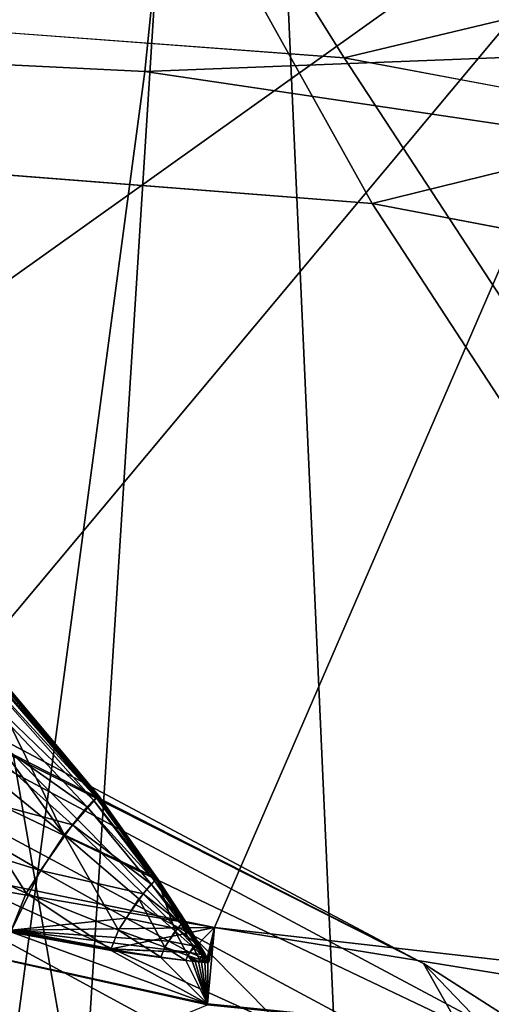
# Model space of a CAD drawing. Header units: metres. Extents: x -904 to 0, y -908 to 0.
# Tile 126 of 135: x -228 to -219, y -76 to -58. Entities that reach past the tile are written whole.
import ezdxf

# ---------------------------------------------------------------- set-up
doc = ezdxf.new("R2010")
doc.units = ezdxf.units.M

msp = doc.modelspace()

# ---------------------------------------------------------------- linework, layer by layer
at = {"layer": 'None'}
for points in [[(-239.314407, -51.557915, 226.902679), (-221.221985, -98.890182, 230.553024), (-242.650131, -103.940552, 237.516327)], [(-239.314407, -51.557915, 226.902679), (-223.317856, -52.233398, 222.626984), (-221.221985, -98.890182, 230.553024)], [(-215.260452, -53.132961, 2033.22522), (-239.308899, -51.564125, 2023.590088), (-238.364059, -69.631866, 2020.825439)], [(-223.317856, -52.233398, 222.626984), (-200.762573, -55.558949, 217.716003), (-221.221985, -98.890182, 230.553024)], [(-231.748611, -72.892342, 2023.12439), (-215.260452, -53.132961, 2033.22522), (-238.364059, -69.631866, 2020.825439)], [(-231.748611, -72.892342, 2023.12439), (-224.452255, -74.390381, 2025.841675), (-215.260452, -53.132961, 2033.22522)], [(-224.452255, -74.390381, 2025.841675), (-201.253052, -77.030235, 2033.800049), (-215.260452, -53.132961, 2033.22522)], [(-221.221985, -98.890182, 230.553024), (-200.762573, -55.558949, 217.716003), (-199.205536, -95.463303, 224.490891)], [(-228.169373, -71.188133, 751.055359), (-220.589874, -75.054581, 796.356384), (-242.390198, -63.443642, 796.162354)], [(-242.390198, -63.443642, 796.162354), (-220.589874, -75.054581, 796.356384), (-238.295258, -66.105843, 841.579407)], [(-232.967972, -88.549675, 1606.117188), (-157.766281, -91.522858, 1606.039307), (-369.758789, -65.81794, 1606.712402)], [(-264.370239, -78.757698, 1612.998047), (-369.758789, -65.81794, 1606.712402), (-157.766281, -91.522858, 1606.039307)], [(-238.295258, -66.105843, 841.579407), (-215.701584, -78.19075, 841.859009), (-236.636642, -68.198532, 887.077698)], [(-220.589874, -75.054581, 796.356384), (-215.701584, -78.19075, 841.859009), (-238.295258, -66.105843, 841.579407)], [(-277.97934, -76.816643, 1756.375854), (-222.447708, -82.294296, 1803.761963), (-335.659729, -67.869011, 1815.896851)], [(-335.659729, -67.869011, 1815.896851), (-222.447708, -82.294296, 1803.761963), (-235.309311, -78.121002, 1854.074829)], [(-236.636642, -68.198532, 887.077698), (-213.506638, -80.63942, 887.43988), (-236.880447, -69.975159, 932.550049)], [(-236.636642, -68.198532, 887.077698), (-215.701584, -78.19075, 841.859009), (-213.506638, -80.63942, 887.43988)], [(-229.002045, -69.075813, 2017.90918), (-229.480743, -69.55555, 2018.822754), (-227.226227, -72.675652, 2018.805664)], [(-229.168335, -69.231026, 2018.282227), (-229.080124, -69.146255, 2018.094238), (-226.634674, -71.988602, 2018.034058)], [(-226.611084, -71.967003, 2017.980957), (-229.080124, -69.146255, 2018.094238), (-229.039368, -69.109283, 2017.998535)], [(-226.634674, -71.988602, 2018.034058), (-229.080124, -69.146255, 2018.094238), (-226.611084, -71.967003, 2017.980957)], [(-229.039368, -69.109283, 2017.998535), (-229.019974, -69.092163, 2017.951172), (-226.599854, -71.956932, 2017.955322)], [(-226.599854, -71.956932, 2017.955322), (-226.611084, -71.967003, 2017.980957), (-229.039368, -69.109283, 2017.998535)], [(-229.019974, -69.092163, 2017.951172), (-229.010605, -69.083931, 2017.928101), (-226.594437, -71.952049, 2017.943359)], [(-229.019974, -69.092163, 2017.951172), (-226.594437, -71.952049, 2017.943359), (-226.599854, -71.956932, 2017.955322)], [(-229.010605, -69.083931, 2017.928101), (-229.006073, -69.07988, 2017.917236), (-226.591827, -71.949623, 2017.93811)], [(-229.010605, -69.083931, 2017.928101), (-226.591827, -71.949623, 2017.93811), (-226.594437, -71.952049, 2017.943359)], [(-229.006073, -69.07988, 2017.917236), (-229.003876, -69.077873, 2017.912109), (-226.589462, -71.947113, 2017.935303)], [(-229.006073, -69.07988, 2017.917236), (-226.589462, -71.947113, 2017.935303), (-226.591827, -71.949623, 2017.93811)], [(-229.003876, -69.077873, 2017.912109), (-229.002838, -69.076874, 2017.90979), (-226.589462, -71.947113, 2017.935303)], [(-226.589462, -71.947113, 2017.935303), (-229.002838, -69.076874, 2017.90979), (-229.00235, -69.07637, 2017.908936)], [(-229.002121, -69.076111, 2017.908569), (-226.589462, -71.947113, 2017.935303), (-229.00235, -69.07637, 2017.908936)], [(-229.001968, -69.075867, 2017.908569), (-226.589462, -71.947113, 2017.935303), (-229.002121, -69.076111, 2017.908569)], [(-226.589462, -71.947113, 2017.935303), (-229.001984, -69.075813, 2017.908813), (-229.002045, -69.075813, 2017.90918)], [(-226.589462, -71.947113, 2017.935303), (-229.002045, -69.075813, 2017.90918), (-227.226227, -72.675652, 2018.805664)], [(-229.001968, -69.075829, 2017.908691), (-229.001984, -69.075813, 2017.908813), (-226.589462, -71.947113, 2017.935303)], [(-229.001968, -69.075867, 2017.908569), (-229.001968, -69.075829, 2017.908691), (-226.589462, -71.947113, 2017.935303)], [(-229.367935, -69.442169, 2018.629761), (-229.168335, -69.231026, 2018.282227), (-226.685715, -72.037903, 2018.140015)], [(-226.685715, -72.037903, 2018.140015), (-229.168335, -69.231026, 2018.282227), (-226.634674, -71.988602, 2018.034058)], [(-227.226227, -72.675652, 2018.805664), (-229.480743, -69.55555, 2018.822754), (-230.102081, -70.337311, 2019.381226)], [(-229.838089, -70.009804, 2019.164063), (-229.367935, -69.442169, 2018.629761), (-226.801239, -72.160355, 2018.338379)], [(-226.801239, -72.160355, 2018.338379), (-229.367935, -69.442169, 2018.629761), (-226.685715, -72.037903, 2018.140015)], [(-236.880447, -69.975159, 932.550049), (-213.123108, -82.904182, 932.987244), (-240.725616, -70.70665, 977.855347)], [(-213.506638, -80.63942, 887.43988), (-213.123108, -82.904182, 932.987244), (-236.880447, -69.975159, 932.550049)], [(-230.860809, -71.475525, 2019.389771), (-229.838089, -70.009804, 2019.164063), (-227.073334, -72.489128, 2018.644897)], [(-227.073334, -72.489128, 2018.644897), (-229.838089, -70.009804, 2019.164063), (-226.801239, -72.160355, 2018.338379)], [(-231.312073, -72.208313, 2019.100708), (-227.926544, -73.758247, 2018.646606), (-230.102081, -70.337311, 2019.381226)], [(-230.102081, -70.337311, 2019.381226), (-227.926544, -73.758247, 2018.646606), (-227.226227, -72.675652, 2018.805664)], [(-240.725616, -70.70665, 977.855347), (-217.11351, -83.461723, 978.352905), (-246.042374, -72.074631, 1022.901794)], [(-213.123108, -82.904182, 932.987244), (-217.11351, -83.461723, 978.352905), (-240.725616, -70.70665, 977.855347)], [(-226.585968, -80.294075, 722.844788), (-228.169373, -71.188133, 751.055359), (-230.676468, -74.511078, 722.772827)], [(-220.589874, -75.054581, 796.356384), (-228.169373, -71.188133, 751.055359), (-215.565948, -83.939354, 786.065063)], [(-228.169373, -71.188133, 751.055359), (-226.585968, -80.294075, 722.844788), (-215.565948, -83.939354, 786.065063)], [(-231.296753, -72.207726, 2019.049316), (-230.860809, -71.475525, 2019.389771), (-227.665237, -73.337685, 2018.772583)], [(-227.665237, -73.337685, 2018.772583), (-230.860809, -71.475525, 2019.389771), (-227.073334, -72.489128, 2018.644897)], [(-238.338226, -71.66597, 691.690125), (-233.974075, -78.030937, 691.642273), (-226.585968, -80.294075, 722.844788)], [(-226.585968, -80.294075, 722.844788), (-230.676468, -74.511078, 722.772827), (-238.338226, -71.66597, 691.690125)], [(-226.589462, -71.947113, 2017.935303), (-227.226227, -72.675652, 2018.805664), (-225.507477, -73.476555, 2017.873779)], [(-226.599854, -71.956932, 2017.955322), (-226.594437, -71.952049, 2017.943359), (-225.507477, -73.476555, 2017.873779)], [(-226.594437, -71.952049, 2017.943359), (-226.591827, -71.949623, 2017.93811), (-225.507477, -73.476555, 2017.873779)], [(-226.591827, -71.949623, 2017.93811), (-226.589462, -71.947113, 2017.935303), (-225.507477, -73.476555, 2017.873779)], [(-246.042374, -72.074631, 1022.901794), (-221.957428, -84.765488, 1023.44635), (-253.992859, -72.740875, 1067.578003)], [(-246.042374, -72.074631, 1022.901794), (-217.11351, -83.461723, 978.352905), (-221.957428, -84.765488, 1023.44635)], [(-226.685715, -72.037903, 2018.140015), (-225.558731, -73.525932, 2017.970825), (-226.801239, -72.160355, 2018.338379)], [(-226.634674, -71.988602, 2018.034058), (-225.53154, -73.499428, 2017.917236), (-226.685715, -72.037903, 2018.140015)], [(-225.53154, -73.499428, 2017.917236), (-225.558731, -73.525932, 2017.970825), (-226.685715, -72.037903, 2018.140015)], [(-225.518982, -73.487717, 2017.891479), (-226.634674, -71.988602, 2018.034058), (-226.611084, -71.967003, 2017.980957)], [(-225.53154, -73.499428, 2017.917236), (-226.634674, -71.988602, 2018.034058), (-225.518982, -73.487717, 2017.891479)], [(-225.513016, -73.482193, 2017.879761), (-226.611084, -71.967003, 2017.980957), (-226.599854, -71.956932, 2017.955322)], [(-225.518982, -73.487717, 2017.891479), (-226.611084, -71.967003, 2017.980957), (-225.513016, -73.482193, 2017.879761)], [(-225.507477, -73.476555, 2017.873779), (-225.513016, -73.482193, 2017.879761), (-226.599854, -71.956932, 2017.955322)], [(-227.926544, -73.758247, 2018.646606), (-231.312073, -72.208313, 2019.100708), (-228.201447, -74.436447, 2017.602295)], [(-228.199982, -74.44194, 2017.505859), (-231.296753, -72.207726, 2019.049316), (-227.665237, -73.337685, 2018.772583)], [(-226.801239, -72.160355, 2018.338379), (-225.62027, -73.591431, 2018.073486), (-227.073334, -72.489128, 2018.644897)], [(-225.558731, -73.525932, 2017.970825), (-225.62027, -73.591431, 2018.073486), (-226.801239, -72.160355, 2018.338379)], [(-227.073334, -72.489128, 2018.644897), (-225.765213, -73.76683, 2018.234009), (-227.665237, -73.337685, 2018.772583)], [(-225.62027, -73.591431, 2018.073486), (-225.765213, -73.76683, 2018.234009), (-227.073334, -72.489128, 2018.644897)], [(-227.926544, -73.758247, 2018.646606), (-226.219879, -74.439552, 2018.275024), (-227.226227, -72.675652, 2018.805664)], [(-225.507477, -73.476555, 2017.873779), (-227.226227, -72.675652, 2018.805664), (-225.846786, -73.863106, 2018.356445)], [(-227.226227, -72.675652, 2018.805664), (-226.219879, -74.439552, 2018.275024), (-225.846786, -73.863106, 2018.356445)], [(-221.957428, -84.765488, 1023.44635), (-229.898041, -85.054771, 1068.127686), (-253.992859, -72.740875, 1067.578003)], [(-231.748611, -72.892342, 2023.12439), (-231.751495, -73.133659, 2020.420654), (-224.452255, -74.390381, 2025.841675)], [(-231.751495, -73.133659, 2020.420654), (-228.183289, -74.440033, 2017.756714), (-224.452255, -74.390381, 2025.841675)], [(-227.665237, -73.337685, 2018.772583), (-226.080536, -74.219139, 2018.299072), (-228.199982, -74.44194, 2017.505859)], [(-225.765213, -73.76683, 2018.234009), (-226.080536, -74.219139, 2018.299072), (-227.665237, -73.337685, 2018.772583)], [(-225.174408, -74.459076, 2018.092163), (-225.507477, -73.476555, 2017.873779), (-225.846786, -73.863106, 2018.356445)], [(-225.765213, -73.76683, 2018.234009), (-225.62027, -73.591431, 2018.073486), (-225.057709, -74.322166, 2017.911865)], [(-225.62027, -73.591431, 2018.073486), (-225.558731, -73.525932, 2017.970825), (-225.026047, -74.2882, 2017.862061)], [(-225.057709, -74.322166, 2017.911865), (-225.62027, -73.591431, 2018.073486), (-225.026047, -74.2882, 2017.862061)], [(-225.558731, -73.525932, 2017.970825), (-225.53154, -73.499428, 2017.917236), (-225.01207, -74.274307, 2017.837402)], [(-225.026047, -74.2882, 2017.862061), (-225.558731, -73.525932, 2017.970825), (-225.01207, -74.274307, 2017.837402)], [(-225.005615, -74.268074, 2017.82666), (-225.53154, -73.499428, 2017.917236), (-225.518982, -73.487717, 2017.891479)], [(-225.01207, -74.274307, 2017.837402), (-225.53154, -73.499428, 2017.917236), (-225.005615, -74.268074, 2017.82666)], [(-225.518982, -73.487717, 2017.891479), (-225.513016, -73.482193, 2017.879761), (-224.99971, -74.261749, 2017.824341)], [(-225.005615, -74.268074, 2017.82666), (-225.518982, -73.487717, 2017.891479), (-224.99971, -74.261749, 2017.824341)], [(-224.99971, -74.261749, 2017.824341), (-225.513016, -73.482193, 2017.879761), (-225.507477, -73.476555, 2017.873779)], [(-224.84288, -74.757324, 2017.950317), (-225.507477, -73.476555, 2017.873779), (-225.174408, -74.459076, 2018.092163)], [(-224.596375, -74.981064, 2017.8396), (-224.99971, -74.261749, 2017.824341), (-225.507477, -73.476555, 2017.873779)], [(-224.596375, -74.981064, 2017.8396), (-225.507477, -73.476555, 2017.873779), (-224.678345, -74.906487, 2017.876953)], [(-225.507477, -73.476555, 2017.873779), (-224.84288, -74.757324, 2017.950317), (-224.678345, -74.906487, 2017.876953)], [(-227.926544, -73.758247, 2018.646606), (-228.201447, -74.436447, 2017.602295), (-226.366364, -74.800003, 2017.728516)], [(-226.219879, -74.439552, 2018.275024), (-227.926544, -73.758247, 2018.646606), (-226.366364, -74.800003, 2017.728516)], [(-226.080536, -74.219139, 2018.299072), (-225.765213, -73.76683, 2018.234009), (-225.132309, -74.412689, 2017.991455)], [(-225.132309, -74.412689, 2017.991455), (-225.765213, -73.76683, 2018.234009), (-225.057709, -74.322166, 2017.911865)], [(-225.846786, -73.863106, 2018.356445), (-226.219879, -74.439552, 2018.275024), (-225.366409, -74.755432, 2018.053833)], [(-225.846786, -73.863106, 2018.356445), (-225.366409, -74.755432, 2018.053833), (-225.174408, -74.459076, 2018.092163)], [(-224.580292, -75.823242, 2008.448853), (-224.578598, -75.800476, 2008.729614), (-231.781693, -74.215408, 2008.449341)], [(-224.578598, -75.800476, 2008.729614), (-228.183334, -74.481087, 2017.281372), (-231.781693, -74.215408, 2008.449341)], [(-224.580292, -75.823242, 2008.448853), (-231.781693, -74.215408, 2008.449341), (-231.301239, -78.591446, 1957.132935)], [(-226.080536, -74.219139, 2018.299072), (-225.294571, -74.645721, 2018.021973), (-228.199982, -74.44194, 2017.505859)], [(-225.294571, -74.645721, 2018.021973), (-226.080536, -74.219139, 2018.299072), (-225.132309, -74.412689, 2017.991455)], [(-225.132309, -74.412689, 2017.991455), (-225.057709, -74.322166, 2017.911865), (-224.783722, -74.690987, 2017.82373)], [(-225.057709, -74.322166, 2017.911865), (-225.026047, -74.2882, 2017.862061), (-224.7677, -74.673531, 2017.801636)], [(-224.783722, -74.690987, 2017.82373), (-225.057709, -74.322166, 2017.911865), (-224.7677, -74.673531, 2017.801636)], [(-225.026047, -74.2882, 2017.862061), (-225.01207, -74.274307, 2017.837402), (-224.760635, -74.666245, 2017.792236)], [(-224.7677, -74.673531, 2017.801636), (-225.026047, -74.2882, 2017.862061), (-224.760635, -74.666245, 2017.792236)], [(-224.760635, -74.666245, 2017.792236), (-225.01207, -74.274307, 2017.837402), (-225.005615, -74.268074, 2017.82666)], [(-225.005615, -74.268074, 2017.82666), (-224.99971, -74.261749, 2017.824341), (-224.75441, -74.659096, 2017.795044)], [(-224.760635, -74.666245, 2017.792236), (-225.005615, -74.268074, 2017.82666), (-224.75441, -74.659096, 2017.795044)], [(-224.75441, -74.659096, 2017.795044), (-224.99971, -74.261749, 2017.824341), (-224.596375, -74.981064, 2017.8396)], [(-226.366364, -74.800003, 2017.728516), (-228.201447, -74.436447, 2017.602295), (-226.361862, -74.814117, 2017.654297)], [(-228.201447, -74.436447, 2017.602295), (-228.192932, -74.463837, 2017.452759), (-226.361862, -74.814117, 2017.654297)], [(-228.195068, -74.466278, 2017.371094), (-228.199982, -74.44194, 2017.505859), (-226.351898, -74.792824, 2017.918579)], [(-226.351898, -74.792824, 2017.918579), (-228.199982, -74.44194, 2017.505859), (-224.903564, -74.855255, 2017.873413)], [(-228.199982, -74.44194, 2017.505859), (-225.294571, -74.645721, 2018.021973), (-224.903564, -74.855255, 2017.873413)], [(-228.183441, -74.480103, 2017.25061), (-228.195068, -74.466278, 2017.371094), (-226.351898, -74.792824, 2017.918579)], [(-226.361862, -74.814117, 2017.654297), (-228.192932, -74.463837, 2017.452759), (-226.360123, -74.816414, 2017.636841)], [(-228.192932, -74.463837, 2017.452759), (-228.189575, -74.468422, 2017.417114), (-226.360123, -74.816414, 2017.636841)], [(-226.360123, -74.816414, 2017.636841), (-228.189575, -74.468422, 2017.417114), (-226.358521, -74.818748, 2017.614502)], [(-228.189575, -74.468422, 2017.417114), (-228.186401, -74.472481, 2017.379272), (-226.358521, -74.818748, 2017.614502)], [(-228.186401, -74.472481, 2017.379272), (-228.183334, -74.481087, 2017.281372), (-226.358521, -74.818748, 2017.614502)], [(-228.183411, -74.480103, 2017.25061), (-228.183441, -74.480103, 2017.25061), (-226.351898, -74.792824, 2017.918579)], [(-228.183395, -74.480103, 2017.25061), (-228.183411, -74.480103, 2017.25061), (-226.351898, -74.792824, 2017.918579)], [(-226.351898, -74.792824, 2017.918579), (-228.183365, -74.480095, 2017.25061), (-228.183395, -74.480103, 2017.25061)], [(-228.183334, -74.480095, 2017.25061), (-228.183365, -74.480095, 2017.25061), (-226.351898, -74.792824, 2017.918579)], [(-228.183319, -74.480095, 2017.25061), (-228.183334, -74.480095, 2017.25061), (-226.351898, -74.792824, 2017.918579)], [(-228.183334, -74.481087, 2017.281372), (-224.578598, -75.800476, 2008.729614), (-226.358521, -74.818748, 2017.614502)], [(-226.351898, -74.792824, 2017.918579), (-228.183289, -74.480087, 2017.25061), (-228.183319, -74.480095, 2017.25061)], [(-224.452255, -74.390381, 2025.841675), (-228.183289, -74.440033, 2017.756714), (-226.352921, -74.787529, 2017.985352)], [(-228.183289, -74.440033, 2017.756714), (-228.182785, -74.441856, 2017.736206), (-226.352921, -74.787529, 2017.985352)], [(-228.183243, -74.48008, 2017.250732), (-228.183289, -74.480087, 2017.25061), (-226.351898, -74.792824, 2017.918579)], [(-228.177338, -74.454872, 2017.566284), (-228.183243, -74.48008, 2017.250732), (-226.351898, -74.792824, 2017.918579)], [(-228.182785, -74.441856, 2017.736206), (-228.178802, -74.443199, 2017.718872), (-226.352921, -74.787529, 2017.985352)], [(-226.352921, -74.787529, 2017.985352), (-228.178802, -74.443199, 2017.718872), (-226.351715, -74.78933, 2017.96228)], [(-228.178802, -74.443199, 2017.718872), (-228.176575, -74.445465, 2017.688843), (-226.351715, -74.78933, 2017.96228)], [(-226.351898, -74.792824, 2017.918579), (-228.176819, -74.448601, 2017.647949), (-228.177338, -74.454872, 2017.566284)], [(-228.176575, -74.445465, 2017.688843), (-228.176819, -74.448601, 2017.647949), (-226.351898, -74.792824, 2017.918579)], [(-226.351715, -74.78933, 2017.96228), (-228.176575, -74.445465, 2017.688843), (-226.351898, -74.792824, 2017.918579)], [(-226.219879, -74.439552, 2018.275024), (-226.366364, -74.800003, 2017.728516), (-225.441833, -74.940063, 2017.782471)], [(-224.452255, -74.390381, 2025.841675), (-226.352921, -74.787529, 2017.985352), (-224.903564, -74.855255, 2017.873413)], [(-226.219879, -74.439552, 2018.275024), (-225.441833, -74.940063, 2017.782471), (-225.366409, -74.755432, 2018.053833)], [(-225.366409, -74.755432, 2018.053833), (-224.940063, -74.907013, 2017.934448), (-225.174408, -74.459076, 2018.092163)], [(-225.294571, -74.645721, 2018.021973), (-225.132309, -74.412689, 2017.991455), (-224.821457, -74.737061, 2017.861084)], [(-224.940063, -74.907013, 2017.934448), (-224.84288, -74.757324, 2017.950317), (-225.174408, -74.459076, 2018.092163)], [(-224.821457, -74.737061, 2017.861084), (-225.132309, -74.412689, 2017.991455), (-224.783722, -74.690987, 2017.82373)], [(-224.452255, -74.390381, 2025.841675), (-224.903564, -74.855255, 2017.873413), (-224.590851, -74.980888, 2017.759277)], [(-224.452255, -74.390381, 2025.841675), (-224.590851, -74.980888, 2017.759277), (-224.548035, -75.015488, 2017.742676)], [(-224.578598, -75.800476, 2008.729614), (-224.452255, -74.390381, 2025.841675), (-224.572083, -75.04586, 2017.827637)], [(-224.452255, -74.390381, 2025.841675), (-224.578598, -75.800476, 2008.729614), (-201.337891, -78.148964, 2016.438721)], [(-224.452255, -74.390381, 2025.841675), (-224.567352, -75.03611, 2017.825195), (-224.572083, -75.04586, 2017.827637)], [(-224.452255, -74.390381, 2025.841675), (-224.555466, -75.018356, 2017.820801), (-224.567352, -75.03611, 2017.825195)], [(-224.546097, -75.012878, 2017.745605), (-224.555466, -75.018356, 2017.820801), (-224.452255, -74.390381, 2025.841675)], [(-224.548035, -75.015488, 2017.742676), (-224.546097, -75.012878, 2017.745605), (-224.452255, -74.390381, 2025.841675)], [(-201.253052, -77.030235, 2033.800049), (-224.452255, -74.390381, 2025.841675), (-201.337891, -78.148964, 2016.438721)], [(-224.903564, -74.855255, 2017.873413), (-225.294571, -74.645721, 2018.021973), (-224.821457, -74.737061, 2017.861084)], [(-224.783722, -74.690987, 2017.82373), (-224.7677, -74.673531, 2017.801636), (-224.640549, -74.867195, 2017.77002)], [(-224.7677, -74.673531, 2017.801636), (-224.760635, -74.666245, 2017.792236), (-224.640549, -74.867195, 2017.77002)], [(-224.760635, -74.666245, 2017.792236), (-224.75441, -74.659096, 2017.795044), (-224.633926, -74.858902, 2017.779175)], [(-224.640549, -74.867195, 2017.77002), (-224.760635, -74.666245, 2017.792236), (-224.633926, -74.858902, 2017.779175)], [(-224.633926, -74.858902, 2017.779175), (-224.75441, -74.659096, 2017.795044), (-224.596375, -74.981064, 2017.8396)], [(-237.404251, -74.837967, 1166.713623), (-246.478867, -81.037399, 1166.713989), (-225.791122, -80.945869, 1117.431763)], [(-222.123566, -77.534111, 1117.460449), (-237.404251, -74.837967, 1166.713623), (-225.791122, -80.945869, 1117.431763)], [(-222.123566, -77.534111, 1117.460449), (-131.187531, -93.569298, 1377.014404), (-237.404251, -74.837967, 1166.713623)], [(-131.187531, -93.569298, 1377.014404), (-215.860413, -78.641273, 1566.700684), (-237.404251, -74.837967, 1166.713623)], [(-237.404251, -74.837967, 1166.713623), (-215.860413, -78.641273, 1566.700684), (-230.443481, -76.069885, 1547.05249)], [(-226.366364, -74.800003, 2017.728516), (-225.439575, -74.946846, 2017.75), (-225.441833, -74.940063, 2017.782471)], [(-226.366364, -74.800003, 2017.728516), (-226.361862, -74.814117, 2017.654297), (-225.439575, -74.946846, 2017.75)], [(-226.361862, -74.814117, 2017.654297), (-225.438721, -74.947891, 2017.742554), (-225.439575, -74.946846, 2017.75)], [(-225.438721, -74.947891, 2017.742554), (-226.361862, -74.814117, 2017.654297), (-226.360123, -74.816414, 2017.636841)], [(-226.358521, -74.818748, 2017.614502), (-225.438721, -74.947891, 2017.742554), (-226.360123, -74.816414, 2017.636841)], [(-226.358521, -74.818748, 2017.614502), (-224.578598, -75.800476, 2008.729614), (-225.438721, -74.947891, 2017.742554)], [(-226.352921, -74.787529, 2017.985352), (-226.351715, -74.78933, 2017.96228), (-224.903564, -74.855255, 2017.873413)], [(-224.903564, -74.855255, 2017.873413), (-226.351715, -74.78933, 2017.96228), (-226.351898, -74.792824, 2017.918579)], [(-225.366409, -74.755432, 2018.053833), (-225.441833, -74.940063, 2017.782471), (-224.978271, -74.999573, 2017.807251)], [(-225.366409, -74.755432, 2018.053833), (-224.978271, -74.999573, 2017.807251), (-224.940063, -74.907013, 2017.934448)], [(-224.727051, -74.981194, 2017.872559), (-224.84288, -74.757324, 2017.950317), (-224.940063, -74.907013, 2017.934448)], [(-224.66748, -74.899559, 2017.793579), (-224.903564, -74.855255, 2017.873413), (-224.821457, -74.737061, 2017.861084)], [(-224.903564, -74.855255, 2017.873413), (-224.66748, -74.899559, 2017.793579), (-224.590851, -74.980888, 2017.759277)], [(-224.678345, -74.906487, 2017.876953), (-224.84288, -74.757324, 2017.950317), (-224.727051, -74.981194, 2017.872559)], [(-224.821457, -74.737061, 2017.861084), (-224.783722, -74.690987, 2017.82373), (-224.648575, -74.876213, 2017.777954)], [(-224.648575, -74.876213, 2017.777954), (-224.66748, -74.899559, 2017.793579), (-224.821457, -74.737061, 2017.861084)], [(-224.783722, -74.690987, 2017.82373), (-224.640549, -74.867195, 2017.77002), (-224.648575, -74.876213, 2017.777954)], [(-224.648575, -74.876213, 2017.777954), (-224.640549, -74.867195, 2017.77002), (-224.577499, -74.964279, 2017.753784)], [(-224.640549, -74.867195, 2017.77002), (-224.633926, -74.858902, 2017.779175), (-224.577499, -74.964279, 2017.753784)], [(-224.596375, -74.981064, 2017.8396), (-224.555466, -75.018356, 2017.820801), (-224.633926, -74.858902, 2017.779175)], [(-224.555466, -75.018356, 2017.820801), (-224.546097, -75.012878, 2017.745605), (-224.633926, -74.858902, 2017.779175)], [(-224.633926, -74.858902, 2017.779175), (-224.546097, -75.012878, 2017.745605), (-224.577499, -74.964279, 2017.753784)], [(-225.441833, -74.940063, 2017.782471), (-224.977173, -75.002518, 2017.796509), (-224.978271, -74.999573, 2017.807251)], [(-225.441833, -74.940063, 2017.782471), (-225.439575, -74.946846, 2017.75), (-224.977173, -75.002518, 2017.796509)], [(-225.439575, -74.946846, 2017.75), (-224.97699, -75.002716, 2017.795654), (-224.977173, -75.002518, 2017.796509)], [(-225.439575, -74.946846, 2017.75), (-225.438721, -74.947891, 2017.742554), (-224.97699, -75.002716, 2017.795654)], [(-224.578598, -75.800476, 2008.729614), (-224.976791, -75.002907, 2017.794312), (-225.438721, -74.947891, 2017.742554)], [(-225.438721, -74.947891, 2017.742554), (-224.976791, -75.002907, 2017.794312), (-224.97699, -75.002716, 2017.795654)], [(-224.978271, -74.999573, 2017.807251), (-224.862259, -75.013351, 2017.813232), (-224.940063, -74.907013, 2017.934448)], [(-224.978271, -74.999573, 2017.807251), (-224.977173, -75.002518, 2017.796509), (-224.861465, -75.01532, 2017.807983)], [(-224.978271, -74.999573, 2017.807251), (-224.861465, -75.01532, 2017.807983), (-224.862259, -75.013351, 2017.813232)], [(-224.977173, -75.002518, 2017.796509), (-224.861343, -75.015427, 2017.807739), (-224.861465, -75.01532, 2017.807983)], [(-224.977173, -75.002518, 2017.796509), (-224.97699, -75.002716, 2017.795654), (-224.861343, -75.015427, 2017.807739)], [(-224.976791, -75.002907, 2017.794312), (-224.861267, -75.01548, 2017.807617), (-224.97699, -75.002716, 2017.795654)], [(-224.97699, -75.002716, 2017.795654), (-224.861267, -75.01548, 2017.807617), (-224.861343, -75.015427, 2017.807739)], [(-224.976791, -75.002907, 2017.794312), (-224.861206, -75.015541, 2017.807129), (-224.861267, -75.01548, 2017.807617)], [(-224.578598, -75.800476, 2008.729614), (-224.861206, -75.015541, 2017.807129), (-224.976791, -75.002907, 2017.794312)], [(-224.746216, -75.026688, 2017.819092), (-224.727051, -74.981194, 2017.872559), (-224.940063, -74.907013, 2017.934448)], [(-224.940063, -74.907013, 2017.934448), (-224.862259, -75.013351, 2017.813232), (-224.804245, -75.020073, 2017.816162)], [(-224.940063, -74.907013, 2017.934448), (-224.804245, -75.020073, 2017.816162), (-224.746216, -75.026688, 2017.819092)], [(-224.862259, -75.013351, 2017.813232), (-224.803604, -75.021545, 2017.813721), (-224.804245, -75.020073, 2017.816162)], [(-224.861465, -75.01532, 2017.807983), (-224.803604, -75.021545, 2017.813721), (-224.862259, -75.013351, 2017.813232)], [(-224.861465, -75.01532, 2017.807983), (-224.861343, -75.015427, 2017.807739), (-224.803497, -75.021614, 2017.813843)], [(-224.803604, -75.021545, 2017.813721), (-224.861465, -75.01532, 2017.807983), (-224.803497, -75.021614, 2017.813843)], [(-224.861343, -75.015427, 2017.807739), (-224.803452, -75.021645, 2017.813843), (-224.803497, -75.021614, 2017.813843)], [(-224.861267, -75.01548, 2017.807617), (-224.803452, -75.021645, 2017.813843), (-224.861343, -75.015427, 2017.807739)], [(-224.861206, -75.015541, 2017.807129), (-224.803406, -75.02169, 2017.813599), (-224.861267, -75.01548, 2017.807617)], [(-224.861267, -75.01548, 2017.807617), (-224.803406, -75.02169, 2017.813599), (-224.803452, -75.021645, 2017.813843)], [(-224.803406, -75.02169, 2017.813599), (-224.861206, -75.015541, 2017.807129), (-224.578598, -75.800476, 2008.729614)], [(-224.804245, -75.020073, 2017.816162), (-224.803604, -75.021545, 2017.813721), (-224.745728, -75.027672, 2017.819458)], [(-224.804245, -75.020073, 2017.816162), (-224.745728, -75.027672, 2017.819458), (-224.746216, -75.026688, 2017.819092)], [(-224.803604, -75.021545, 2017.813721), (-224.745651, -75.027687, 2017.819946), (-224.745728, -75.027672, 2017.819458)], [(-224.745651, -75.027687, 2017.819946), (-224.803604, -75.021545, 2017.813721), (-224.803497, -75.021614, 2017.813843)], [(-224.803497, -75.021614, 2017.813843), (-224.803452, -75.021645, 2017.813843), (-224.745621, -75.027702, 2017.820068)], [(-224.745651, -75.027687, 2017.819946), (-224.803497, -75.021614, 2017.813843), (-224.745621, -75.027702, 2017.820068)], [(-224.803452, -75.021645, 2017.813843), (-224.74559, -75.027725, 2017.819946), (-224.745621, -75.027702, 2017.820068)], [(-224.803406, -75.02169, 2017.813599), (-224.74559, -75.027725, 2017.819946), (-224.803452, -75.021645, 2017.813843)], [(-224.74559, -75.027725, 2017.819946), (-224.803406, -75.02169, 2017.813599), (-224.578598, -75.800476, 2008.729614)], [(-224.688171, -75.033188, 2017.821899), (-224.727051, -74.981194, 2017.872559), (-224.746216, -75.026688, 2017.819092)], [(-224.745728, -75.027672, 2017.819458), (-224.688171, -75.033188, 2017.821899), (-224.746216, -75.026688, 2017.819092)], [(-224.68779, -75.033653, 2017.825928), (-224.629944, -75.039574, 2017.830811), (-224.745728, -75.027672, 2017.819458)], [(-224.629944, -75.039574, 2017.830811), (-224.688171, -75.033188, 2017.821899), (-224.745728, -75.027672, 2017.819458)], [(-224.745728, -75.027672, 2017.819458), (-224.745651, -75.027687, 2017.819946), (-224.68779, -75.033653, 2017.825928)], [(-224.745651, -75.027687, 2017.819946), (-224.687775, -75.033646, 2017.826294), (-224.68779, -75.033653, 2017.825928)], [(-224.745651, -75.027687, 2017.819946), (-224.745621, -75.027702, 2017.820068), (-224.687775, -75.033646, 2017.826294)], [(-224.745621, -75.027702, 2017.820068), (-224.74559, -75.027725, 2017.819946), (-224.687759, -75.033653, 2017.826294)], [(-224.745621, -75.027702, 2017.820068), (-224.687759, -75.033653, 2017.826294), (-224.687775, -75.033646, 2017.826294)], [(-224.74559, -75.027725, 2017.819946), (-224.578598, -75.800476, 2008.729614), (-224.687759, -75.033653, 2017.826294)], [(-224.727051, -74.981194, 2017.872559), (-224.673813, -74.999565, 2017.856812), (-224.678345, -74.906487, 2017.876953)], [(-224.673813, -74.999565, 2017.856812), (-224.727051, -74.981194, 2017.872559), (-224.688171, -75.033188, 2017.821899)], [(-224.688171, -75.033188, 2017.821899), (-224.630127, -75.039581, 2017.824829), (-224.673813, -74.999565, 2017.856812)], [(-224.688171, -75.033188, 2017.821899), (-224.629944, -75.039574, 2017.830811), (-224.630127, -75.039581, 2017.824829)], [(-224.68779, -75.033653, 2017.825928), (-224.687775, -75.033646, 2017.826294), (-224.629929, -75.039474, 2017.832397)], [(-224.629929, -75.039474, 2017.832397), (-224.629929, -75.039505, 2017.831909), (-224.68779, -75.033653, 2017.825928)], [(-224.629929, -75.039505, 2017.831909), (-224.629944, -75.039574, 2017.830811), (-224.68779, -75.033653, 2017.825928)], [(-224.687775, -75.033646, 2017.826294), (-224.629929, -75.039459, 2017.832642), (-224.629929, -75.039474, 2017.832397)], [(-224.687775, -75.033646, 2017.826294), (-224.687759, -75.033653, 2017.826294), (-224.629929, -75.039459, 2017.832642)], [(-224.687759, -75.033653, 2017.826294), (-224.578598, -75.800476, 2008.729614), (-224.629929, -75.039459, 2017.832642)], [(-224.673813, -74.999565, 2017.856812), (-224.620575, -75.017876, 2017.841064), (-224.678345, -74.906487, 2017.876953)], [(-224.678345, -74.906487, 2017.876953), (-224.620575, -75.017876, 2017.841064), (-224.596375, -74.981064, 2017.8396)], [(-224.630127, -75.039581, 2017.824829), (-224.620575, -75.017876, 2017.841064), (-224.673813, -74.999565, 2017.856812)], [(-224.581467, -74.969032, 2017.754517), (-224.66748, -74.899559, 2017.793579), (-224.648575, -74.876213, 2017.777954)], [(-224.590851, -74.980888, 2017.759277), (-224.66748, -74.899559, 2017.793579), (-224.581467, -74.969032, 2017.754517)], [(-224.577499, -74.964279, 2017.753784), (-224.581467, -74.969032, 2017.754517), (-224.648575, -74.876213, 2017.777954)], [(-224.630127, -75.039581, 2017.824829), (-224.572083, -75.04586, 2017.827637), (-224.620575, -75.017876, 2017.841064)], [(-224.629944, -75.039574, 2017.830811), (-224.572083, -75.04586, 2017.827637), (-224.630127, -75.039581, 2017.824829)], [(-224.629944, -75.039574, 2017.830811), (-224.629929, -75.039505, 2017.831909), (-224.572083, -75.04586, 2017.827637)], [(-224.578598, -75.800476, 2008.729614), (-224.572083, -75.04586, 2017.827637), (-224.629929, -75.039459, 2017.832642)], [(-224.629929, -75.039459, 2017.832642), (-224.572083, -75.04586, 2017.827637), (-224.629929, -75.039474, 2017.832397)], [(-224.572083, -75.04586, 2017.827637), (-224.629929, -75.039505, 2017.831909), (-224.629929, -75.039474, 2017.832397)], [(-224.620575, -75.017876, 2017.841064), (-224.567352, -75.03611, 2017.825195), (-224.596375, -74.981064, 2017.8396)], [(-224.572083, -75.04586, 2017.827637), (-224.567352, -75.03611, 2017.825195), (-224.620575, -75.017876, 2017.841064)], [(-224.567352, -75.03611, 2017.825195), (-224.555466, -75.018356, 2017.820801), (-224.596375, -74.981064, 2017.8396)], [(-224.590851, -74.980888, 2017.759277), (-224.581467, -74.969032, 2017.754517), (-224.548035, -75.015488, 2017.742676)], [(-224.546097, -75.012878, 2017.745605), (-224.581467, -74.969032, 2017.754517), (-224.577499, -74.964279, 2017.753784)], [(-224.548035, -75.015488, 2017.742676), (-224.581467, -74.969032, 2017.754517), (-224.546097, -75.012878, 2017.745605)], [(-215.565948, -83.939354, 786.065063), (-209.674683, -86.441162, 850.021301), (-220.589874, -75.054581, 796.356384)], [(-209.674683, -86.441162, 850.021301), (-215.701584, -78.19075, 841.859009), (-220.589874, -75.054581, 796.356384)], [(-201.337891, -78.148964, 2016.438721), (-224.578598, -75.800476, 2008.729614), (-224.580292, -75.823242, 2008.448853)]]:
    msp.add_3dface(points, dxfattribs=at)
at = {"layer": 'None012320'}
for points in [[(-237.892242, -75.075691, 1314.091797), (-240.543274, -74.569321, 1327.88208), (-220.994843, -78.015923, 1327.976929)], [(-240.543274, -74.569321, 1327.88208), (-238.008759, -74.977219, 1341.697632), (-220.994843, -78.015923, 1327.976929)], [(-220.994843, -78.015923, 1327.976929), (-238.008759, -74.977219, 1341.697632), (-219.432037, -78.270615, 1335.36792)], [(-238.008759, -74.977219, 1341.697632), (-229.838776, -76.381783, 1354.450317), (-219.432037, -78.270615, 1335.36792)], [(-229.614944, -76.570961, 1301.418823), (-237.892242, -75.075691, 1314.091797), (-219.36972, -78.323296, 1320.60144)], [(-237.892242, -75.075691, 1314.091797), (-220.994843, -78.015923, 1327.976929), (-219.36972, -78.323296, 1320.60144)]]:
    msp.add_3dface(points, dxfattribs=at)
at = {"layer": 'None012346'}
for points in [[(-243.170029, -56.729248, 123.995758), (-226.018829, -51.947491, 160.059708), (-222.050903, -58.298695, 123.954659)], [(-226.018829, -51.947491, 160.059708), (-207.183762, -54.74144, 160.059708), (-222.050903, -58.298695, 123.954659)], [(-225.130417, -54.530151, 163.059708), (-243.739731, -53.519718, 163.059708), (-242.291733, -59.376686, 126.92746)], [(-225.130417, -54.530151, 163.059708), (-242.291733, -59.376686, 126.92746), (-221.537735, -60.995937, 126.885056)], [(-206.706619, -57.339294, 163.059708), (-225.130417, -54.530151, 163.059708), (-221.537735, -60.995937, 126.885056)], [(-222.050903, -58.298695, 123.954659), (-207.183762, -54.74144, 160.059708), (-201.240021, -62.22023, 123.851974)], [(-264.332214, -57.531643, 123.974747), (-243.170029, -56.729248, 123.995758), (-63.008152, -302.295593, 117.565376)], [(-63.008152, -302.295593, 117.565376), (-243.170029, -56.729248, 123.995758), (-222.050903, -58.298695, 123.954659)], [(-206.706619, -57.339294, 163.059708), (-221.537735, -60.995937, 126.885056), (-201.261032, -64.869583, 126.783623)], [(-297.830109, -60.486073, 123.897385), (-264.332214, -57.531643, 123.974747), (-63.008152, -302.295593, 117.565376)], [(-222.050903, -58.298695, 123.954659), (-201.240021, -62.22023, 123.851974), (-63.008152, -302.295593, 117.565376)], [(-242.291733, -59.376686, 126.92746), (-262.718689, -60.035652, 126.910202), (-65.261642, -300.990356, 120.600586)], [(-65.261642, -300.990356, 120.600586), (-221.537735, -60.995937, 126.885056), (-242.291733, -59.376686, 126.92746)], [(-262.718689, -60.035652, 126.910202), (-296.668427, -62.81105, 126.837532), (-65.261642, -300.990356, 120.600586)], [(-63.008152, -302.295593, 117.565376), (-331.364288, -63.040817, 123.830482), (-297.830109, -60.486073, 123.897385)], [(-201.261032, -64.869583, 126.783623), (-221.537735, -60.995937, 126.885056), (-65.261642, -300.990356, 120.600586)], [(-65.261642, -300.990356, 120.600586), (-296.668427, -62.81105, 126.837532), (-330.762848, -65.236298, 126.774025)], [(-398.51358, -66.948952, 123.728142), (-331.364288, -63.040817, 123.830482), (-63.008152, -302.295593, 117.565376)], [(-399.362701, -68.982285, 126.675926), (-65.261642, -300.990356, 120.600586), (-330.762848, -65.236298, 126.774025)], [(-465.701691, -69.252586, 123.667824), (-398.51358, -66.948952, 123.728142), (-69.298546, -367.238312, 115.864792)], [(-398.51358, -66.948952, 123.728142), (-66.409767, -334.739563, 116.715805), (-69.298546, -367.238312, 115.864792)], [(-66.409767, -334.739563, 116.715805), (-398.51358, -66.948952, 123.728142), (-63.008152, -302.295593, 117.565376)], [(-71.333969, -367.13382, 118.868553), (-399.362701, -68.982285, 126.675926), (-465.757965, -71.129059, 126.619713)], [(-71.333969, -367.13382, 118.868553), (-68.556686, -334.277802, 119.72892), (-399.362701, -68.982285, 126.675926)], [(-68.556686, -334.277802, 119.72892), (-65.261642, -300.990356, 120.600586), (-399.362701, -68.982285, 126.675926)], [(-452.00235, -701.143799, 107.12117), (-465.701691, -69.252586, 123.667824), (-71.672775, -399.771973, 115.012871)], [(-465.701691, -69.252586, 123.667824), (-69.298546, -367.238312, 115.864792), (-71.672775, -399.771973, 115.012871)], [(-73.59713, -399.498657, 118.021057), (-465.757965, -71.129059, 126.619713), (-452.00235, -703.006531, 110.073418)], [(-73.59713, -399.498657, 118.021057), (-71.333969, -367.13382, 118.868553), (-465.757965, -71.129059, 126.619713)]]:
    msp.add_3dface(points, dxfattribs=at)
at = {"layer": 'None012347'}
for points in [[(-206.954391, -57.82159, 2063.023926), (-225.387787, -55.085995, 2063.023926), (-16.000738, -16.00234, 2063.023926)], [(-225.479599, -55.953701, 2077.158691), (-207.136871, -58.674908, 2077.158691), (-225.151901, -52.626431, 2065.280029)], [(-207.136871, -58.674908, 2077.158691), (-206.484604, -55.395786, 2065.280029), (-225.151901, -52.626431, 2065.280029)], [(-244.000732, -57.658901, 2075.415527), (-244.000732, -54.171215, 2063.023926), (-225.387787, -55.085995, 2063.023926)], [(-234.308243, -195.274841, 2170), (-225.479599, -55.953701, 2077.158691), (-244.000732, -55.043732, 2077.158691)], [(-225.735916, -58.556271, 2075.415527), (-244.000732, -57.658901, 2075.415527), (-225.387787, -55.085995, 2063.023926)], [(-225.735916, -58.556271, 2075.415527), (-225.387787, -55.085995, 2063.023926), (-206.954391, -57.82159, 2063.023926)], [(-225.479599, -55.953701, 2077.158691), (-234.308243, -195.274841, 2170), (-207.136871, -58.674908, 2077.158691)], [(-244.000732, -195.265991, 2167.144043), (-244.000732, -57.658901, 2075.415527), (-225.735916, -58.556271, 2075.415527)], [(-207.647079, -61.239811, 2075.415527), (-225.735916, -58.556271, 2075.415527), (-206.954391, -57.82159, 2063.023926)], [(-207.647079, -61.239811, 2075.415527), (-244.000732, -195.265991, 2167.144043), (-225.735916, -58.556271, 2075.415527)], [(-234.308243, -195.274841, 2170), (-224.988235, -198.102173, 2170), (-207.136871, -58.674908, 2077.158691)], [(-207.136871, -58.674908, 2077.158691), (-224.988235, -198.102173, 2170), (-189.1492, -63.180954, 2077.158691)], [(-234.492783, -196.202545, 2167.144043), (-244.000732, -195.265991, 2167.144043), (-207.647079, -61.239811, 2075.415527)], [(-189.908386, -65.68351, 2075.415527), (-234.492783, -196.202545, 2167.144043), (-207.647079, -61.239811, 2075.415527)], [(-224.988235, -198.102173, 2170), (-171.689758, -69.428223, 2077.158691), (-189.1492, -63.180954, 2077.158691)], [(-234.492783, -196.202545, 2167.144043), (-189.908386, -65.68351, 2075.415527), (-172.690552, -71.844322, 2075.415527)], [(-224.988235, -198.102173, 2170), (-216.398804, -202.693176, 2170), (-171.689758, -69.428223, 2077.158691)], [(-225.350235, -198.976059, 2167.144043), (-234.492783, -196.202545, 2167.144043), (-172.690552, -71.844322, 2075.415527)], [(-225.350235, -198.976059, 2167.144043), (-172.690552, -71.844322, 2075.415527), (-156.159363, -79.662811, 2075.415527)]]:
    msp.add_3dface(points, dxfattribs=at)

doc.saveas('drawing.dxf')
